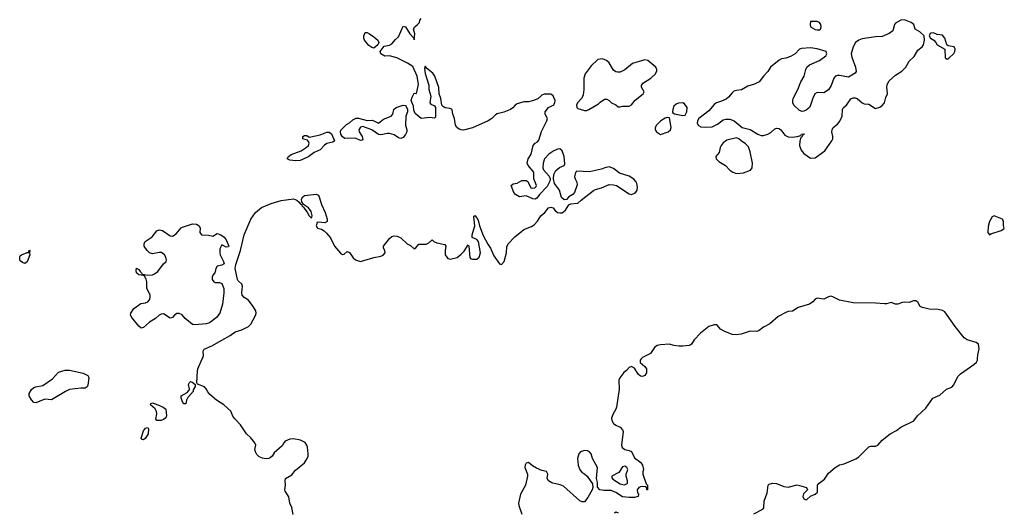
# Model space of a CAD drawing. Header units: inches. Extents: x 2106670 to 2322961, y 36024 to 224899.
# Tile 157 of 256: x 2295245 to 2304041, y 78628 to 83034. Entities that reach past the tile are written whole.
import ezdxf

# ---------------------------------------------------------------- set-up
doc = ezdxf.new("R2010")
doc.units = ezdxf.units.IN
doc.header["$MEASUREMENT"] = 0
for name, color, linetype in [('C2097', 7, 'Continuous'), ('C2098', 7, 'Continuous'), ('C3007', 7, 'Continuous'), ('C3008', 7, 'Continuous')]:
    doc.layers.add(name, color=color, linetype=linetype)

msp = doc.modelspace()

# ---------------------------------------------------------------- linework, layer by layer
at = {"layer": 'C2097', "color": 5, "elevation": 20}
for points in [[(2297687.8, 78607.8), (2297676.3, 78670), (2297659.5, 78710), (2297650, 78768), (2297617.2, 78817.2), (2297613.3, 78830), (2297619.8, 78870), (2297615.1, 78910), (2297618.9, 78930), (2297675.5, 78964.4), (2297710, 79006.5), (2297787.8, 79070), (2297813, 79110), (2297821.6, 79130), (2297822.4, 79150), (2297816.4, 79210), (2297809.7, 79230), (2297793.7, 79253.7), (2297754.5, 79274.5), (2297690, 79285.9), (2297656.8, 79283.2), (2297616, 79264), (2297603.2, 79250), (2297590, 79223.6), (2297519.4, 79160.6), (2297499.2, 79130), (2297483.6, 79116.4), (2297470, 79109.9), (2297447.5, 79107.5), (2297413, 79113), (2297384.5, 79124.5), (2297364.1, 79144.1), (2297350.9, 79170), (2297345.4, 79190), (2297353.1, 79230), (2297344.7, 79250), (2297310, 79293.5), (2297269.6, 79330), (2297218.2, 79410), (2297165.5, 79465.5), (2297149.5, 79489.5), (2297132.2, 79532.2), (2297068.8, 79590), (2297002.4, 79630), (2296943, 79683), (2296924.2, 79704.2), (2296910, 79732.7), (2296895.1, 79750), (2296834, 79774), (2296827.3, 79787.3), (2296831.8, 79890), (2296836.2, 79910), (2296876.1, 80000)], [(2300000, 78892.8), (2299970, 78909.4), (2299958.4, 78930), (2299962.4, 78970), (2299952.4, 78992.4), (2299910, 79002.4), (2299863.3, 79023.3), (2299824.8, 79044.8), (2299790, 79074), (2299770, 79068), (2299761, 79050), (2299758, 79030), (2299781, 78970), (2299782.8, 78950), (2299762.8, 78870), (2299719.3, 78790), (2299700.7, 78710), (2299704, 78690), (2299730.5, 78610.5)]]:
    msp.add_lwpolyline(points, dxfattribs=at)
for points in [[(2295830, 79738.9), (2295790, 79739.7), (2295690, 79725.1), (2295653, 79710), (2295530, 79634), (2295470, 79640.9), (2295390, 79607.1), (2295370, 79611.6), (2295350, 79634), (2295329.8, 79669.8), (2295329.8, 79690.2), (2295350, 79725.5), (2295370, 79743), (2295390, 79750.5), (2295450, 79762), (2295538.2, 79821.8), (2295590, 79880.3), (2295650, 79900.3), (2295690, 79900.3), (2295811.9, 79871.8), (2295852, 79852), (2295860.5, 79840.5), (2295863.8, 79830), (2295854.3, 79765.7), (2295848, 79750)], [(2296710, 79598), (2296702, 79610), (2296688.7, 79650), (2296688.7, 79670), (2296740.2, 79699.8), (2296758, 79722), (2296762, 79730), (2296754, 79770), (2296761.2, 79790), (2296770, 79797.3), (2296792, 79790), (2296812.7, 79772.7), (2296812, 79752), (2296795.3, 79724.7), (2296794, 79710), (2296746.4, 79653.6), (2296736, 79630), (2296730, 79598)], [(2296469.6, 79449.6), (2296461.7, 79461.7), (2296468.6, 79510), (2296467.1, 79530), (2296453.6, 79553.6), (2296412.3, 79590), (2296417.2, 79602.8), (2296430, 79607.7), (2296478.8, 79590), (2296526.8, 79570), (2296550.5, 79550.5), (2296555.8, 79490), (2296550, 79472.7), (2296530, 79457.6), (2296510, 79449.8)], [(2296350, 79276.9), (2296339.3, 79279.3), (2296329.7, 79290), (2296350, 79357.3), (2296370, 79382), (2296390, 79386), (2296395.6, 79375.6), (2296391.3, 79331.3), (2296370, 79289.8)]]:
    msp.add_lwpolyline(points, close=True, dxfattribs=at)
at = {"layer": 'C2098', "color": 5, "elevation": 20}
for points in [[(2300000, 82361.6), (2299990, 82369.2), (2299930, 82366.6), (2299910, 82358), (2299873.1, 82326.9), (2299836, 82310), (2299790, 82299.6), (2299750, 82300.7), (2299690, 82282), (2299670.5, 82270), (2299650, 82244.5), (2299630, 82232), (2299570, 82207.3), (2299510, 82193), (2299495.3, 82184.7), (2299463.1, 82150), (2299430, 82128.4), (2299290, 82066.9), (2299210, 82046.6), (2299190, 82048), (2299170, 82055.1), (2299150, 82069.6), (2299137.4, 82090), (2299129.8, 82150), (2299114, 82190), (2299107, 82230), (2299090, 82240.5), (2299046.4, 82246.4), (2299030, 82254.8), (2299016.2, 82270), (2299005.7, 82330), (2298992.7, 82370), (2298988.9, 82428.9), (2298953.7, 82530), (2298936.4, 82556.4), (2298880.1, 82600.1), (2298870, 82616), (2298864.5, 82615.5), (2298860.9, 82599.1), (2298865.9, 82554.2), (2298899.1, 82450), (2298901.4, 82410), (2298917.4, 82350), (2298909.3, 82290), (2298918.6, 82278.6), (2298950, 82263.6), (2298960.7, 82250), (2298958.3, 82161.7), (2298950, 82152.3), (2298910, 82160.8), (2298830, 82149.3), (2298776.6, 82196.6), (2298765.6, 82225.6), (2298761.6, 82261.6), (2298742.7, 82310), (2298750, 82342), (2298770, 82378), (2298790, 82374), (2298806.3, 82453.7), (2298795.5, 82530), (2298756.2, 82616.2), (2298710, 82645.1), (2298613, 82693), (2298550, 82709.7), (2298507.5, 82707.5), (2298472, 82730), (2298464, 82750), (2298502, 82798), (2298550, 82807.4), (2298570, 82818.7), (2298602.7, 82857.3), (2298630, 82881.3), (2298670, 82977.3), (2298690, 82970.6), (2298729.1, 82909.1), (2298766, 82870), (2298770, 82854), (2298773.6, 82906.4), (2298763.5, 82950), (2298775.1, 82970), (2298799.7, 82990), (2298815.4, 83010), (2298820.7, 83030), (2298830, 83044)], [(2300000, 81849.4), (2299972.7, 81830), (2299934, 81790), (2299922.8, 81750), (2299918, 81710), (2299924.7, 81690), (2299976.1, 81636.1), (2299983.8, 81610), (2299980.4, 81590), (2299957.8, 81542.2), (2299889.1, 81470.9), (2299863.4, 81436.6), (2299850, 81429.7), (2299830, 81432.2), (2299770, 81458.4), (2299710, 81449.5), (2299674, 81470), (2299659, 81490), (2299635.3, 81550), (2299653.6, 81566.4), (2299690, 81573.4), (2299730, 81595.5), (2299770, 81597.3), (2299785.8, 81585.8), (2299810.6, 81530.6), (2299830, 81526.7), (2299848, 81530), (2299858, 81542), (2299860.5, 81550), (2299838.4, 81610), (2299838, 81670), (2299788.7, 81730), (2299778, 81750), (2299788.7, 81790), (2299814, 81830), (2299833.2, 81910), (2299848.7, 81930), (2299870, 81940.7), (2299882.4, 81957.6), (2299905.7, 82034.3), (2299955.6, 82130), (2299958.7, 82150), (2299938.7, 82190), (2299939.7, 82210), (2299970, 82248.5), (2300000, 82263.6)], [(2296876.1, 80000), (2296880.5, 80010), (2296886.3, 80030), (2296884.2, 80070), (2296893.7, 80086.3), (2296962.3, 80117.7), (2297050, 80166.4), (2297124.5, 80210), (2297170, 80243), (2297230, 80259.8), (2297289.8, 80290), (2297309.1, 80310), (2297352.2, 80387.8), (2297355.9, 80410), (2297353.2, 80430), (2297331.3, 80470), (2297290, 80526.9), (2297249.8, 80549.8), (2297233.3, 80570), (2297229.6, 80590), (2297236.4, 80650), (2297229.7, 80669.7), (2297197.4, 80697.4), (2297189.5, 80710), (2297169.3, 80810), (2297175.8, 80844.2), (2297217.4, 80970), (2297248.7, 81111.3), (2297308.4, 81250), (2297350, 81308.4), (2297404.9, 81355.1), (2297490.6, 81389.3), (2297582.1, 81417.8), (2297690, 81431.3), (2297720.3, 81420.3), (2297741.6, 81401.6), (2297750, 81386), (2297762, 81382), (2297766, 81370), (2297779.5, 81359.5), (2297782.4, 81350), (2297814, 81314), (2297830, 81278.8), (2297850, 81261), (2297855.1, 81264.9), (2297857, 81283), (2297850, 81319), (2297826, 81350), (2297780.1, 81380.1), (2297765.6, 81405.6), (2297762.9, 81430), (2297773.6, 81450), (2297790, 81462.6), (2297894.2, 81474.2), (2297910, 81463.8), (2297918.8, 81450), (2297942.3, 81382.3), (2297974.9, 81310), (2297990.6, 81249.4), (2297990.5, 81229.5), (2297970, 81217.2), (2297910, 81222.7), (2297901.1, 81218.9), (2297894.6, 81190), (2297905.5, 81170), (2297939.7, 81159.7), (2297965.1, 81145.1), (2297985.8, 81125.8), (2298022.4, 81082.4), (2298058.4, 81010), (2298110, 80945.5), (2298130, 80934.8), (2298143.1, 80936.9), (2298170, 80961), (2298190, 80950.7), (2298223.1, 80903.1), (2298244.9, 80884.9), (2298290, 80870.3), (2298410, 80906.7), (2298470, 80919.5), (2298490.9, 80929.1), (2298511.1, 80950), (2298506.6, 80970), (2298495.6, 80990), (2298496.1, 81010), (2298550, 81078.2), (2298570, 81094.5), (2298590, 81100.6), (2298618.2, 81098.3), (2298650, 81083.2), (2298707.2, 81030), (2298735.1, 81015.1), (2298770, 80986), (2298785.2, 80994.8), (2298810, 81026), (2298874.9, 81025.1), (2298900.5, 81039.5), (2298930, 81066), (2298946, 81050), (2298970, 81037.1), (2299042, 81022), (2299052, 81010), (2299044.7, 80970), (2299046, 80930), (2299070, 80898), (2299090, 80891), (2299151.6, 80908.4), (2299190, 80936.3), (2299216.6, 80963.4), (2299250, 81021), (2299257.3, 81010), (2299266.4, 80906.4), (2299276, 80896), (2299290, 80891), (2299330, 80891), (2299350, 80911), (2299361.6, 80950), (2299343.6, 81050), (2299330, 81069.4), (2299286.6, 81086.6), (2299287.8, 81110), (2299309.7, 81190), (2299302, 81270), (2299310, 81282), (2299330, 81262), (2299342, 81242), (2299353, 81190), (2299384.2, 81104.2), (2299426, 81026), (2299450, 80990.7), (2299481.6, 80921.6), (2299530, 80850.8), (2299550, 80844), (2299572.8, 80870), (2299594, 80950), (2299596.4, 81003.6), (2299609.8, 81030.2), (2299667.8, 81092.2), (2299730, 81143.8), (2299750, 81158), (2299817, 81183), (2299840.2, 81199.8), (2299870, 81231), (2299900.1, 81279.9), (2299937.2, 81310), (2299970, 81352), (2299990, 81358), (2300000, 81354.7)]]:
    msp.add_lwpolyline(points, dxfattribs=at)
for points in [[(2298410, 82779.3), (2298390, 82785.6), (2298363.6, 82803.6), (2298325.6, 82850), (2298318.4, 82870), (2298319.5, 82890), (2298330, 82918.8), (2298350, 82919.1), (2298370, 82908.4), (2298410, 82882), (2298444.4, 82850), (2298452.7, 82830), (2298443.8, 82810)], [(2298650, 81972.6), (2298630, 81977.4), (2298590, 82003.6), (2298550, 82015.4), (2298530, 82016.8), (2298470, 82005.3), (2298450, 82008.6), (2298390, 82049.6), (2298310, 82079.6), (2298290, 82071.6), (2298275.8, 82050), (2298278.4, 82030), (2298304.9, 81990), (2298310, 81966), (2298304.7, 81955.3), (2298290, 81953.2), (2298250, 81972.7), (2298234.8, 81974.8), (2298150, 81971.5), (2298127.3, 81987.3), (2298113.6, 82010), (2298109.4, 82030), (2298114.5, 82045.5), (2298164, 82096), (2298190, 82110.5), (2298220.9, 82139.1), (2298250, 82152.4), (2298272.7, 82152.7), (2298350, 82133.4), (2298394.4, 82134.4), (2298410, 82130.6), (2298450, 82108.9), (2298495.2, 82144.8), (2298564, 82170), (2298577.6, 82190), (2298586, 82230), (2298609.2, 82250), (2298670, 82268.5), (2298690, 82265.5), (2298698.8, 82258.9), (2298708.7, 82230), (2298708.7, 82210), (2298694.9, 82170), (2298692.6, 82090), (2298704.4, 82050), (2298704.4, 82030), (2298692.8, 82007.2), (2298670, 81981.1)], [(2297711.5, 81771.5), (2297657.2, 81777.2), (2297635.3, 81790), (2297645.2, 81810), (2297670, 81827.3), (2297758.6, 81861.4), (2297805.2, 81890), (2297825.2, 81910), (2297832.3, 81930), (2297826, 81946), (2297816.5, 81956.5), (2297775.3, 81970), (2297774, 81990), (2297790, 81999.1), (2297810, 81997.3), (2297830, 81984.7), (2297846.8, 81986.8), (2297930, 82005.5), (2297990, 82027.8), (2298010, 82027), (2298030, 82014), (2298056, 81950), (2298053.2, 81946.8), (2298041.1, 81938.9), (2297990, 81926.2), (2297968.7, 81911.3), (2297930, 81869.7), (2297874.9, 81845.1), (2297826.8, 81810), (2297770, 81784.2), (2297750, 81775.1)], [(2296970, 81098.4), (2297010, 81120.7), (2297041, 81110), (2297070, 81090.5), (2297090, 81066), (2297112.7, 81010), (2297110, 81002), (2297090, 81000.7), (2297050, 81019.3), (2297033.9, 80986.1), (2297032.1, 80950), (2297036.5, 80930), (2297066.7, 80870), (2297070.7, 80850), (2297050, 80837.6), (2297010, 80829.4), (2296996.4, 80810), (2296987.2, 80770), (2296969.4, 80750.6), (2296963.5, 80730), (2296964.5, 80710), (2296978.7, 80690), (2296990, 80683.5), (2297030, 80684.2), (2297050, 80673.4), (2297068.8, 80628.9), (2297068.8, 80590), (2297056, 80490), (2297032, 80410), (2297003, 80370), (2296950.6, 80330), (2296930, 80321.3), (2296910, 80315.1), (2296810, 80304.5), (2296790, 80309.4), (2296770, 80323.7), (2296722.8, 80362.8), (2296694.9, 80394.9), (2296670, 80406.9), (2296650, 80405.4), (2296628.2, 80391.8), (2296610, 80371.8), (2296590, 80366), (2296530, 80402), (2296510, 80400.9), (2296491, 80390), (2296459.3, 80360.7), (2296405.5, 80330), (2296350, 80282), (2296330, 80275.3), (2296310, 80293.2), (2296246, 80370), (2296235.1, 80390), (2296236.2, 80410), (2296263.6, 80450), (2296325.6, 80494.4), (2296370, 80500.9), (2296388.2, 80511.8), (2296403.1, 80530), (2296410.8, 80550), (2296410.8, 80570), (2296405.1, 80585.1), (2296379.8, 80630), (2296381.1, 80690), (2296373.9, 80713.9), (2296358.9, 80738.9), (2296350, 80745.2), (2296310, 80753.2), (2296289.7, 80769.7), (2296286.6, 80790), (2296289.5, 80810.5), (2296310, 80801), (2296321.3, 80781.3), (2296334, 80770), (2296338, 80758), (2296388.2, 80748.2), (2296430, 80753.2), (2296450, 80761), (2296477.7, 80782.3), (2296528.5, 80851.5), (2296552.7, 80870), (2296556.1, 80883.9), (2296549.8, 80910), (2296538.4, 80930), (2296510.6, 80950.6), (2296490, 80952.9), (2296430, 80941.1), (2296403.6, 80950), (2296383, 80970), (2296356.2, 81010), (2296355.6, 81030), (2296366, 81050), (2296428, 81092), (2296470, 81145.3), (2296490, 81156.1), (2296520.5, 81150), (2296590, 81101.7), (2296610, 81098.3), (2296642.1, 81117.9), (2296688, 81172), (2296699.8, 81179.8), (2296790, 81209.1), (2296824.2, 81204.2), (2296847.7, 81190), (2296856.4, 81170), (2296854, 81130), (2296870, 81108.5), (2296930, 81105.7)], [(2295290, 80854), (2295270, 80862.7), (2295250, 80877.2), (2295244.7, 80890), (2295244.7, 80910), (2295250, 80922.8), (2295262, 80930), (2295312.7, 80952.7), (2295327.3, 80952.7), (2295330, 80974), (2295334, 80970), (2295332, 80948), (2295336, 80930), (2295310, 80869)]]:
    msp.add_lwpolyline(points, close=True, dxfattribs=at)
at = {"layer": 'C3007', "color": 5, "elevation": 20}
for points in [[(2300798.2, 80000), (2300789.2, 79990), (2300787, 79967), (2300830, 79931.1), (2300843.2, 79910), (2300845.1, 79874.9), (2300830, 79852.7), (2300810, 79843.7), (2300790, 79846), (2300770, 79864.5), (2300738.4, 79918.4), (2300710, 79931.5), (2300690, 79924.4), (2300664.7, 79895.3), (2300642, 79878), (2300607, 79830), (2300598.7, 79810), (2300599.6, 79730), (2300576.3, 79570), (2300570.7, 79550), (2300546, 79510), (2300533, 79470), (2300533.4, 79450), (2300550, 79422.8), (2300570, 79407.3), (2300610, 79390.6), (2300630, 79364.7), (2300634.9, 79350), (2300622, 79230), (2300628.6, 79208.6), (2300650, 79190.8), (2300690, 79180.7), (2300710, 79170.8), (2300735.9, 79115.9), (2300793.5, 79073.5), (2300808, 79050), (2300817.3, 79010), (2300811, 78990), (2300811, 78970), (2300842.8, 78882.8), (2300852, 78870), (2300854, 78830), (2300848.8, 78828.9), (2300847.3, 78847.3), (2300836.4, 78856.4), (2300810, 78859.3), (2300790, 78857), (2300776, 78850), (2300760.5, 78830), (2300763, 78803), (2300772, 78790), (2300770, 78769), (2300738, 78762), (2300690, 78759.3), (2300630, 78765.2), (2300570, 78806), (2300530, 78824), (2300462, 78822), (2300428.8, 78828.9), (2300407.3, 78852.7), (2300406, 78894), (2300399, 78930), (2300406, 79030), (2300360.7, 79110), (2300349.2, 79150), (2300334, 79170), (2300318.4, 79178.4), (2300290, 79182), (2300256, 79170), (2300238.8, 79150), (2300227.7, 79110), (2300234.4, 79050), (2300248.9, 79008.9), (2300267.5, 78987.5), (2300294, 78970), (2300314, 78950), (2300363.6, 78883.6), (2300364.7, 78850), (2300358, 78830), (2300320.4, 78759.6), (2300290, 78723), (2300270, 78720.5), (2300250, 78731.5), (2300102.7, 78862.7), (2300074.3, 78874.3), (2300008.2, 78888.2), (2300000, 78892.8)], [(2301804.8, 78615.2), (2301883.1, 78656.9), (2301893.2, 78666.8), (2301895.3, 78730), (2301921.2, 78798.8), (2301931.3, 78870), (2301940.5, 78879.5), (2301970, 78887.9), (2302006.6, 78886.6), (2302070, 78860.2), (2302110, 78853.1), (2302190, 78874.9), (2302274.9, 78850), (2302281.5, 78830), (2302247.6, 78792.4), (2302242.6, 78770), (2302250, 78747.4), (2302270, 78740.2), (2302276.2, 78743.8), (2302308.7, 78771.3), (2302350, 78791.8), (2302370.8, 78809.2), (2302371.2, 78870), (2302386.9, 78890), (2302435.3, 78924.7), (2302470, 78978.6), (2302531.2, 79030), (2302568.1, 79051.9), (2302610, 79061.5), (2302715, 79105), (2302738.4, 79121.6), (2302830, 79212.8), (2302850, 79218.3), (2302890, 79218.9), (2302910, 79228.5), (2302950, 79274.3), (2303022, 79330), (2303079.1, 79360.9), (2303116.4, 79390), (2303232.3, 79447.7), (2303266.6, 79490), (2303340.9, 79559.1), (2303402.4, 79650), (2303463.9, 79676.1), (2303524.5, 79730), (2303571.2, 79748.8), (2303590.3, 79769.7), (2303610, 79813.8), (2303630, 79845.2), (2303650, 79866.7), (2303769.9, 79950), (2303791.4, 79970), (2303801.3, 79990), (2303801.7, 80000)], [(2300557.2, 78622.8), (2300570, 78631), (2300590, 78622.8)]]:
    msp.add_lwpolyline(points, dxfattribs=at)
msp.add_lwpolyline([(2300650, 79041.3), (2300630, 79036.3), (2300597.2, 78982.8), (2300534.9, 78950), (2300535.5, 78935.5), (2300543.8, 78923.8), (2300610, 78882.3), (2300646.2, 78873.8), (2300670, 78882), (2300676.2, 78890), (2300675.6, 78910), (2300661.6, 78950), (2300661.6, 78970), (2300676.9, 79010), (2300669.4, 79030)], close=True, dxfattribs=at)
at = {"layer": 'C3008', "color": 5, "elevation": 20}
for points in [[(2303150, 83032.6), (2303118, 83030), (2303070, 83004), (2303058.8, 82990), (2303045.4, 82934.6), (2303012, 82910), (2302950, 82884), (2302890, 82882), (2302770, 82862.4), (2302740.7, 82850), (2302713, 82830), (2302690.3, 82790), (2302671.9, 82730), (2302678.2, 82698.2), (2302712.7, 82610), (2302716.3, 82570), (2302710, 82555.3), (2302650, 82519), (2302570, 82535.8), (2302550, 82535.4), (2302531.9, 82528.1), (2302519.5, 82510), (2302495.2, 82444.8), (2302470, 82405.4), (2302430, 82380.4), (2302370, 82382.4), (2302349.1, 82370.9), (2302330, 82333.2), (2302310.2, 82270), (2302299.7, 82250), (2302270, 82223.9), (2302250, 82214.7), (2302233.9, 82213.9), (2302210, 82221.1), (2302161, 82270), (2302152, 82290), (2302150.8, 82310), (2302155.8, 82330), (2302196, 82410), (2302222.7, 82477.3), (2302252.3, 82530), (2302267.6, 82590), (2302278, 82610), (2302301.2, 82630), (2302390, 82669.1), (2302448, 82710), (2302455.8, 82730), (2302449.3, 82750), (2302370, 82774.7), (2302310, 82782), (2302230, 82777.4), (2302210.4, 82769.6), (2302172.1, 82727.9), (2302130, 82705.1), (2302090.3, 82689.7), (2302050, 82683.6), (2302030, 82673.6), (2301952.2, 82610), (2301930, 82572), (2301890.4, 82530), (2301850, 82476.9), (2301810, 82456.9), (2301750, 82441.1), (2301693.4, 82406.6), (2301650, 82401.7), (2301626.2, 82393.8), (2301610, 82380.7), (2301578.4, 82341.6), (2301556, 82324), (2301515.8, 82304.2), (2301469.4, 82290.6), (2301450, 82276.9), (2301401.7, 82218.3), (2301312.7, 82150), (2301299.3, 82130), (2301298, 82110), (2301310, 82088), (2301330, 82077.1), (2301370, 82072.7), (2301430, 82077.1), (2301480.3, 82099.7), (2301530, 82138.7), (2301554.6, 82145.4), (2301590, 82144), (2301627.7, 82130), (2301698, 82070), (2301771.9, 82051.9), (2301838.8, 82010), (2301870, 81997.1), (2301890, 81997.6), (2301929.2, 82010), (2301954, 82026), (2301990, 82059.1), (2302010, 82064.9), (2302030, 82060.5), (2302044, 82050), (2302081.7, 82001.7), (2302110, 81986.7), (2302150, 81984.4), (2302189.5, 81990.5), (2302222, 81998), (2302230, 82011), (2302252, 82012), (2302250, 82006), (2302238, 82002), (2302234, 81990), (2302222, 81978), (2302213, 81947), (2302212.7, 81910), (2302227.5, 81867.5), (2302250, 81836.3), (2302310, 81796), (2302350, 81798.8), (2302438.6, 81861.4), (2302499.3, 81950), (2302509.2, 81970), (2302509.2, 81990), (2302499.3, 82030), (2302502.7, 82050), (2302512.3, 82070), (2302550, 82100.3), (2302572.2, 82127.8), (2302591.2, 82170), (2302594.5, 82230), (2302606, 82250), (2302630, 82270.8), (2302670, 82326.8), (2302690, 82334), (2302710, 82334), (2302727.9, 82327.9), (2302772, 82290), (2302790, 82282.8), (2302830, 82278.8), (2302890, 82240.7), (2302930, 82252.7), (2302950, 82266), (2302969.7, 82290), (2302982, 82338), (2302999, 82370), (2302992.9, 82432.9), (2302998.9, 82461.1), (2303013.4, 82486.6), (2303070, 82538.8), (2303125.6, 82574.4), (2303162, 82610), (2303190, 82664.7), (2303236.5, 82703.5), (2303270, 82762), (2303308, 82790), (2303318, 82810), (2303328.8, 82851.1), (2303325.2, 82890), (2303286.5, 82926.5), (2303246, 82950), (2303232.6, 82990), (2303210, 83009.7)], [(2302310, 83018), (2302305.5, 82990), (2302311, 82970), (2302352.7, 82947.3), (2302370, 82942), (2302390, 82944), (2302399, 82950), (2302406, 82970), (2302400.9, 82990), (2302389, 83010), (2302370, 83017.6)], [(2303410, 82916.9), (2303385.5, 82914.5), (2303379.1, 82910), (2303371.3, 82890), (2303382, 82870), (2303411.2, 82851.1), (2303430.9, 82830.9), (2303442, 82810), (2303511.3, 82771.3), (2303512.7, 82692.7), (2303530, 82682), (2303546, 82690), (2303590, 82732), (2303599, 82750), (2303601.2, 82770), (2303594, 82790), (2303539, 82799), (2303528.8, 82808.9), (2303511.2, 82870), (2303490, 82894.3), (2303441, 82901)], [(2300450, 82684), (2300410, 82679), (2300350, 82621.2), (2300297.3, 82550), (2300286, 82510), (2300284.4, 82410), (2300279, 82361), (2300266.6, 82333.4), (2300227.3, 82290), (2300218.8, 82270), (2300221, 82250), (2300230, 82241), (2300290, 82223), (2300310, 82223), (2300330, 82230.6), (2300417, 82283), (2300430, 82298), (2300470, 82322), (2300490, 82322), (2300510, 82312), (2300531.2, 82291.1), (2300571.6, 82271.6), (2300590, 82254), (2300610, 82254), (2300630, 82262), (2300690, 82262), (2300710, 82272), (2300744.5, 82315.5), (2300816, 82370), (2300822.7, 82390), (2300801.2, 82430), (2300799, 82450), (2300819, 82470), (2300882.7, 82510), (2300925.2, 82550), (2300936.5, 82576.5), (2300937.2, 82590), (2300929, 82610), (2300857.2, 82670), (2300830, 82675.6), (2300718.5, 82641.5), (2300650, 82585.2), (2300610, 82565.2), (2300585.6, 82565.6), (2300570, 82569), (2300550, 82582), (2300510, 82648.7), (2300488, 82670)], [(2301169.3, 82289.3), (2301130, 82286.6), (2301110, 82278), (2301090, 82261.2), (2301079.3, 82230), (2301077.3, 82210), (2301081.1, 82201.1), (2301093.4, 82193.4), (2301170, 82177.3), (2301190, 82181), (2301206, 82210), (2301209.3, 82249.3), (2301182.7, 82282.7)], [(2301030, 82158), (2301012.5, 82152.5), (2300974, 82130), (2300934, 82090), (2300922.8, 82070), (2300922.8, 82050), (2300934.8, 82030), (2300970, 82008.8), (2301039, 82030), (2301059.3, 82050), (2301066, 82070), (2301050, 82155.3)], [(2301650, 81977.2), (2301563.4, 81956.6), (2301530, 81932.7), (2301510.6, 81910), (2301501.6, 81890), (2301494.6, 81845.4), (2301464.7, 81810), (2301466, 81790), (2301490, 81764.7), (2301550.4, 81730.4), (2301588, 81688), (2301616, 81670), (2301650, 81658.4), (2301710, 81664.4), (2301772.7, 81687.3), (2301789.5, 81710.5), (2301791.8, 81750), (2301772, 81852), (2301756.6, 81896.6), (2301730, 81925.1), (2301689.6, 81949.6), (2301670, 81969.2)], [(2303950, 81278.9), (2303933.7, 81270), (2303908, 81230), (2303895.6, 81184.4), (2303893.8, 81130), (2303910, 81109.3), (2303921.9, 81118.1), (2304014, 81150), (2304037, 81163), (2304041.2, 81170), (2304032.9, 81192.9), (2304033.3, 81230), (2304026.3, 81250)]]:
    msp.add_lwpolyline(points, close=True, dxfattribs=at)
for points in [[(2300000, 82263.6), (2300012.7, 82270), (2300025.1, 82290), (2300027.3, 82310), (2300018, 82338), (2300010, 82354), (2300000, 82361.6)], [(2300000, 81354.7), (2300010, 81351.3), (2300024.7, 81330), (2300050.6, 81310.6), (2300070, 81305.5), (2300090, 81308), (2300121.2, 81330), (2300150, 81378), (2300170, 81386), (2300230, 81392), (2300259.5, 81420.5), (2300370, 81506), (2300390, 81516.3), (2300442, 81530), (2300510, 81559.1), (2300550, 81558), (2300578, 81550), (2300690, 81477.3), (2300710, 81470.6), (2300738.6, 81481.4), (2300750, 81490.6), (2300760.5, 81510), (2300764.7, 81535.3), (2300759.2, 81570), (2300750, 81587.3), (2300730, 81607.8), (2300690, 81634.7), (2300602.5, 81662.5), (2300550, 81702.7), (2300510, 81719), (2300472, 81710), (2300443.5, 81696.5), (2300334.6, 81674.6), (2300221.4, 81678.6), (2300210, 81668.7), (2300202.6, 81630), (2300207.4, 81610), (2300222.3, 81582.3), (2300224.2, 81555.8), (2300201, 81490), (2300187.9, 81472.1), (2300150, 81448.7), (2300130, 81426), (2300110, 81424), (2300085.1, 81445.1), (2300066.6, 81510), (2300022, 81570), (2300014.3, 81610), (2300016.9, 81650), (2300035.8, 81684.2), (2300067.2, 81712.8), (2300108.7, 81730), (2300116, 81744), (2300109.6, 81810.4), (2300090, 81862), (2300070, 81880.5), (2300050, 81877.4), (2300006.2, 81853.8), (2300000, 81849.4)], [(2303801.7, 80000), (2303803.3, 80036.7), (2303815.5, 80090), (2303811.3, 80131.3), (2303790, 80146), (2303710, 80171.7), (2303682, 80190), (2303602.3, 80290), (2303510, 80420.4), (2303490, 80432.1), (2303450, 80441.9), (2303370, 80446), (2303310, 80460.2), (2303289.8, 80470), (2303268.5, 80508.5), (2303250, 80520.7), (2303230, 80518.7), (2303190, 80503.7), (2303150, 80508.2), (2303130, 80505.4), (2303090, 80489.3), (2303070, 80489.9), (2303030, 80505.5), (2302990, 80493.1), (2302970, 80492), (2302890, 80499.1), (2302690, 80501.1), (2302570, 80526.8), (2302510, 80555.9), (2302490, 80560.5), (2302470, 80555.6), (2302430, 80535.6), (2302370, 80543), (2302350, 80533.5), (2302330.1, 80510), (2302302.2, 80490), (2302200.8, 80459.2), (2302150, 80427), (2302110, 80425), (2302090, 80416.5), (2302020.9, 80379.1), (2301945.7, 80314.3), (2301890, 80284.3), (2301850, 80253.5), (2301830, 80243.9), (2301770, 80248.4), (2301690, 80221.7), (2301650, 80216.9), (2301610, 80219.6), (2301544.2, 80244.2), (2301507.1, 80267.1), (2301478.9, 80298.9), (2301470, 80304.5), (2301450, 80305.9), (2301401.2, 80290), (2301327.7, 80230), (2301269.5, 80170), (2301246.9, 80133.1), (2301230, 80121.1), (2301170, 80113.5), (2301134.8, 80114.8), (2301090, 80118.8), (2301050, 80130.6), (2300970, 80127.4), (2300938.9, 80121.1), (2300917.3, 80102.7), (2300879.5, 80050), (2300808.5, 80011.5), (2300798.2, 80000)]]:
    msp.add_lwpolyline(points, dxfattribs=at)

doc.saveas('drawing.dxf')
